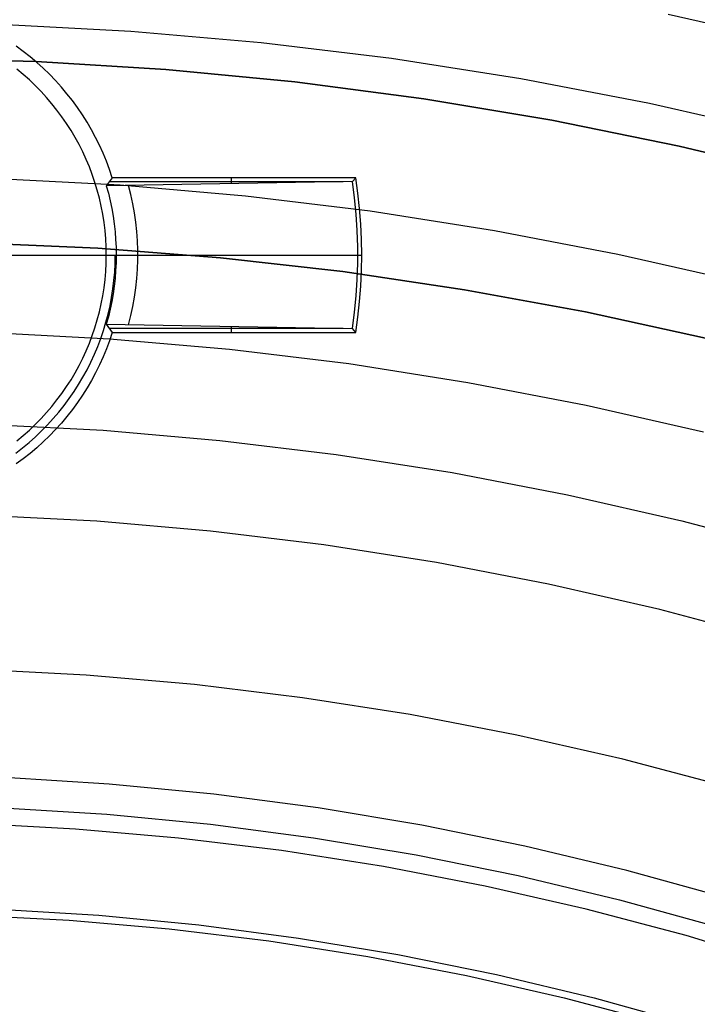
# Model space of a CAD drawing. Header units: millimetres. Extents: x 8929 to 10091, y -2708 to -1691.
# Tile 159 of 196: x 9511.88 to 9520.44, y -2022.57 to -2010.14. Entities that reach past the tile are written whole.
import ezdxf

# ---------------------------------------------------------------- set-up
doc = ezdxf.new("R2010")
doc.units = ezdxf.units.MM
for name, color, linetype in [('1', 7, 'Continuous'), ('COLOR EXT', 7, 'Continuous'), ('luz', 7, 'Continuous'), ('PLASTICO NEGRO', 7, 'Continuous')]:
    doc.layers.add(name, color=color, linetype=linetype)

msp = doc.modelspace()

# ---------------------------------------------------------------- linework, layer by layer
at = {"layer": '1', "color": 7, "true_color": 0xf4f4f4}
for p, q in [((9511.317, -2012.959, 206.567), (9512.869, -2013.026, 206.567)), ((9512.869, -2013.026, 208.385), (9511.317, -2012.959, 208.385)), ((9511.317, -2012.959, 207.476), (9512.869, -2013.026, 207.476)), ((9512.869, -2013.026, 206.567), (9514.418, -2013.147, 206.567)), ((9514.418, -2013.147, 208.385), (9512.869, -2013.026, 208.385)), ((9512.869, -2013.026, 207.476), (9514.418, -2013.147, 207.476)), ((9514.418, -2013.147, 206.567), (9515.962, -2013.321, 206.567)), ((9515.962, -2013.321, 208.385), (9514.418, -2013.147, 208.385)), ((9514.418, -2013.147, 207.476), (9515.962, -2013.321, 207.476)), ((9515.962, -2013.321, 206.567), (9517.499, -2013.549, 206.567)), ((9517.499, -2013.549, 208.385), (9515.962, -2013.321, 208.385)), ((9515.962, -2013.321, 207.476), (9517.499, -2013.549, 207.476)), ((9517.499, -2013.549, 206.567), (9519.027, -2013.829, 206.567)), ((9519.027, -2013.829, 208.385), (9517.499, -2013.549, 208.385)), ((9517.499, -2013.549, 207.476), (9519.027, -2013.829, 207.476)), ((9519.027, -2013.829, 206.567), (9520.544, -2014.162, 206.567)), ((9520.544, -2014.162, 208.385), (9519.027, -2013.829, 208.385)), ((9519.027, -2013.829, 207.476), (9520.544, -2014.162, 207.476))]:
    msp.add_line(p, q, dxfattribs=at)
at = {"layer": 'COLOR EXT', "color": 30, "true_color": 0xff8d00}
for p, q in [((9511.926, -2010.541, 19.504), (9511.837, -2010.476, 19.504)), ((9512.013, -2010.609, 19.504), (9511.926, -2010.541, 19.504)), ((9512.097, -2010.68, 19.504), (9512.013, -2010.609, 19.504)), ((9512.179, -2010.753, 19.504), (9512.097, -2010.68, 19.504)), ((9511.926, -2010.832, 6.504), (9511.846, -2010.766, 6.504)), ((9512.004, -2010.901, 6.504), (9511.926, -2010.832, 6.504)), ((9512.258, -2010.83, 19.504), (9512.179, -2010.753, 19.504)), ((9512.334, -2010.909, 19.504), (9512.258, -2010.83, 19.504)), ((9512.079, -2010.972, 6.504), (9512.004, -2010.901, 6.504)), ((9512.152, -2011.046, 6.504), (9512.079, -2010.972, 6.504)), ((9512.408, -2010.991, 19.504), (9512.334, -2010.909, 19.504)), ((9512.222, -2011.122, 6.504), (9512.152, -2011.046, 6.504)), ((9512.479, -2011.075, 19.504), (9512.408, -2010.991, 19.504)), ((9512.547, -2011.162, 19.504), (9512.479, -2011.075, 19.504)), ((9512.289, -2011.201, 6.504), (9512.222, -2011.122, 6.504)), ((9512.353, -2011.282, 6.504), (9512.289, -2011.201, 6.504)), ((9512.612, -2011.251, 19.504), (9512.547, -2011.162, 19.504)), ((9512.415, -2011.365, 6.504), (9512.353, -2011.282, 6.504)), ((9512.674, -2011.342, 19.504), (9512.612, -2011.251, 19.504)), ((9512.733, -2011.435, 19.504), (9512.674, -2011.342, 19.504)), ((9512.474, -2011.45, 6.504), (9512.415, -2011.365, 6.504)), ((9512.53, -2011.538, 6.504), (9512.474, -2011.45, 6.504)), ((9512.789, -2011.53, 19.504), (9512.733, -2011.435, 19.504)), ((9512.583, -2011.627, 6.504), (9512.53, -2011.538, 6.504)), ((9512.841, -2011.627, 19.504), (9512.789, -2011.53, 19.504)), ((9512.632, -2011.718, 6.504), (9512.583, -2011.627, 6.504)), ((9512.679, -2011.81, 6.504), (9512.632, -2011.718, 6.504)), ((9512.89, -2011.725, 19.504), (9512.841, -2011.627, 19.504)), ((9512.936, -2011.826, 19.504), (9512.89, -2011.725, 19.504)), ((9512.722, -2011.904, 6.504), (9512.679, -2011.81, 6.504)), ((9512.978, -2011.927, 19.504), (9512.936, -2011.826, 19.504)), ((9512.762, -2012, 6.504), (9512.722, -2011.904, 6.504)), ((9513.016, -2012.03, 19.504), (9512.978, -2011.927, 19.504)), ((9512.799, -2012.096, 6.504), (9512.762, -2012, 6.504)), ((9512.832, -2012.194, 6.504), (9512.799, -2012.096, 6.504)), ((9513.051, -2012.135, 19.504), (9513.016, -2012.03, 19.504)), ((9512.862, -2012.294, 6.504), (9512.832, -2012.194, 6.504)), ((9513.051, -2012.135, 19.504), (9512.976, -2012.237, 13.628)), ((9516.084, -2012.184, 16.681), (9512.976, -2012.237, 13.628)), ((9515.967, -2012.186, 16.566), (9513.014, -2012.186, 16.566)), ((9516.126, -2012.135, 19.504), (9513.051, -2012.135, 19.504)), ((9514.551, -2012.135, 19.504), (9514.551, -2012.211, 15.165)), ((9516.084, -2012.184, 16.681), (9516.126, -2012.135, 19.504)), ((9516.111, -2012.389, 16.681), (9516.084, -2012.184, 16.681)), ((9516.154, -2012.329, 19.504), (9516.126, -2012.135, 19.504)), ((9512.889, -2012.394, 6.504), (9512.862, -2012.294, 6.504)), ((9512.976, -2012.237, 13.628), (9513.002, -2012.332, 13.628)), ((9513.002, -2012.332, 13.628), (9513.025, -2012.428, 13.628)), ((9513.287, -2012.348, 13.901), (9513.258, -2012.233, 13.901)), ((9513.311, -2012.464, 13.901), (9513.287, -2012.348, 13.901)), ((9516.175, -2012.524, 19.504), (9516.154, -2012.329, 19.504)), ((9512.912, -2012.495, 6.504), (9512.889, -2012.394, 6.504)), ((9513.025, -2012.428, 13.628), (9513.045, -2012.524, 13.628)), ((9513.332, -2012.58, 13.901), (9513.311, -2012.464, 13.901)), ((9516.132, -2012.595, 16.681), (9516.111, -2012.389, 16.681)), ((9512.931, -2012.596, 6.504), (9512.912, -2012.495, 6.504)), ((9512.947, -2012.699, 6.504), (9512.931, -2012.596, 6.504)), ((9513.045, -2012.524, 13.628), (9513.062, -2012.621, 13.628)), ((9513.348, -2012.698, 13.901), (9513.332, -2012.58, 13.901)), ((9516.146, -2012.801, 16.681), (9516.132, -2012.595, 16.681)), ((9516.191, -2012.72, 19.504), (9516.175, -2012.524, 19.504)), ((9512.96, -2012.802, 6.504), (9512.947, -2012.699, 6.504)), ((9513.062, -2012.621, 13.628), (9513.076, -2012.719, 13.628)), ((9513.076, -2012.719, 13.628), (9513.086, -2012.817, 13.628)), ((9513.361, -2012.816, 13.901), (9513.348, -2012.698, 13.901)), ((9516.2, -2012.916, 19.504), (9516.191, -2012.72, 19.504)), ((9512.969, -2012.905, 6.504), (9512.96, -2012.802, 6.504)), ((9513.086, -2012.817, 13.628), (9513.094, -2012.915, 13.628)), ((9513.369, -2012.934, 13.901), (9513.361, -2012.816, 13.901)), ((9516.153, -2013.008, 16.681), (9516.146, -2012.801, 16.681)), ((9512.974, -2013.008, 6.504), (9512.969, -2012.905, 6.504)), ((9513.094, -2012.915, 13.628), (9513.099, -2013.013, 13.628)), ((9513.373, -2013.052, 13.901), (9513.369, -2012.934, 13.901)), ((9516.203, -2013.112, 19.504), (9516.2, -2012.916, 19.504)), ((9512.976, -2013.112, 6.504), (9512.974, -2013.008, 6.504)), ((9513.099, -2013.013, 13.628), (9513.1, -2013.112, 13.628)), ((9513.373, -2013.171, 13.901), (9513.373, -2013.052, 13.901)), ((9516.153, -2013.215, 16.681), (9516.153, -2013.008, 16.681)), ((9511.526, -2013.112, 6.504), (9512.976, -2013.112, 6.504)), ((9512.969, -2013.319, 6.504), (9512.974, -2013.215, 6.504)), ((9512.974, -2013.215, 6.504), (9512.976, -2013.112, 6.504)), ((9512.976, -2013.112, 6.504), (9513.1, -2013.112, 13.628)), ((9513.082, -2013.326, 13.004), (9513.088, -2013.219, 13.004)), ((9513.088, -2013.219, 13.004), (9513.089, -2013.112, 13.004)), ((9513.099, -2013.21, 13.628), (9513.094, -2013.308, 13.628)), ((9513.1, -2013.112, 13.628), (9513.099, -2013.21, 13.628)), ((9513.1, -2013.112, 13.628), (9516.154, -2013.112, 16.681)), ((9513.369, -2013.289, 13.901), (9513.373, -2013.171, 13.901)), ((9516.146, -2013.422, 16.681), (9516.153, -2013.215, 16.681)), ((9516.154, -2013.112, 16.681), (9516.203, -2013.112, 19.504)), ((9516.2, -2013.308, 19.504), (9516.203, -2013.112, 19.504)), ((9512.96, -2013.422, 6.504), (9512.969, -2013.319, 6.504)), ((9513.073, -2013.434, 13.004), (9513.082, -2013.326, 13.004)), ((9513.094, -2013.308, 13.628), (9513.086, -2013.407, 13.628)), ((9513.361, -2013.408, 13.901), (9513.369, -2013.289, 13.901)), ((9516.191, -2013.504, 19.504), (9516.2, -2013.308, 19.504)), ((9512.947, -2013.525, 6.504), (9512.96, -2013.422, 6.504)), ((9513.06, -2013.54, 13.004), (9513.073, -2013.434, 13.004)), ((9513.086, -2013.407, 13.628), (9513.076, -2013.505, 13.628)), ((9513.348, -2013.526, 13.901), (9513.361, -2013.408, 13.901)), ((9516.132, -2013.628, 16.681), (9516.146, -2013.422, 16.681)), ((9512.931, -2013.627, 6.504), (9512.947, -2013.525, 6.504)), ((9513.043, -2013.646, 13.004), (9513.06, -2013.54, 13.004)), ((9513.076, -2013.505, 13.628), (9513.062, -2013.602, 13.628)), ((9513.332, -2013.643, 13.901), (9513.348, -2013.526, 13.901)), ((9516.175, -2013.699, 19.504), (9516.191, -2013.504, 19.504)), ((9512.912, -2013.729, 6.504), (9512.931, -2013.627, 6.504)), ((9513.023, -2013.752, 13.004), (9513.043, -2013.646, 13.004)), ((9513.045, -2013.699, 13.628), (9513.025, -2013.795, 13.628)), ((9513.062, -2013.602, 13.628), (9513.045, -2013.699, 13.628)), ((9513.311, -2013.76, 13.901), (9513.332, -2013.643, 13.901)), ((9516.111, -2013.834, 16.681), (9516.132, -2013.628, 16.681)), ((9516.154, -2013.894, 19.504), (9516.175, -2013.699, 19.504)), ((9512.862, -2013.93, 6.504), (9512.889, -2013.83, 6.504)), ((9512.889, -2013.83, 6.504), (9512.912, -2013.729, 6.504)), ((9512.999, -2013.857, 13.004), (9513.023, -2013.752, 13.004)), ((9513.025, -2013.795, 13.628), (9513.002, -2013.891, 13.628)), ((9513.287, -2013.876, 13.901), (9513.311, -2013.76, 13.901)), ((9516.084, -2014.039, 16.681), (9516.111, -2013.834, 16.681)), ((9512.832, -2014.029, 6.504), (9512.862, -2013.93, 6.504)), ((9512.94, -2014.064, 13.004), (9512.971, -2013.961, 13.004)), ((9512.971, -2013.961, 13.004), (9512.999, -2013.857, 13.004)), ((9513.002, -2013.891, 13.628), (9512.976, -2013.986, 13.628)), ((9513.258, -2013.991, 13.901), (9513.287, -2013.876, 13.901)), ((9516.126, -2014.089, 19.504), (9516.154, -2013.894, 19.504)), ((9512.799, -2014.127, 6.504), (9512.832, -2014.029, 6.504)), ((9512.906, -2014.165, 13.004), (9512.94, -2014.064, 13.004)), ((9512.976, -2013.986, 13.628), (9513.051, -2014.089, 19.504)), ((9512.976, -2013.986, 13.628), (9516.084, -2014.039, 16.681)), ((9515.967, -2014.037, 16.566), (9513.014, -2014.037, 16.566)), ((9513.051, -2014.089, 19.504), (9513.016, -2014.193, 19.504)), ((9513.051, -2014.089, 19.504), (9516.126, -2014.089, 19.504)), ((9514.551, -2014.013, 15.165), (9514.551, -2014.089, 19.504)), ((9516.126, -2014.089, 19.504), (9516.084, -2014.039, 16.681)), ((9512.762, -2014.224, 6.504), (9512.799, -2014.127, 6.504)), ((9512.868, -2014.266, 13.004), (9512.906, -2014.165, 13.004)), ((9513.016, -2014.193, 19.504), (9512.978, -2014.296, 19.504)), ((9512.679, -2014.413, 6.504), (9512.722, -2014.319, 6.504)), ((9512.722, -2014.319, 6.504), (9512.762, -2014.224, 6.504)), ((9512.826, -2014.365, 13.004), (9512.868, -2014.266, 13.004)), ((9512.978, -2014.296, 19.504), (9512.936, -2014.398, 19.504)), ((9512.632, -2014.506, 6.504), (9512.679, -2014.413, 6.504)), ((9512.733, -2014.559, 13.004), (9512.781, -2014.463, 13.004)), ((9512.781, -2014.463, 13.004), (9512.826, -2014.365, 13.004)), ((9512.936, -2014.398, 19.504), (9512.89, -2014.498, 19.504)), ((9512.583, -2014.597, 6.504), (9512.632, -2014.506, 6.504)), ((9512.681, -2014.653, 13.004), (9512.733, -2014.559, 13.004)), ((9512.89, -2014.498, 19.504), (9512.841, -2014.597, 19.504)), ((9512.474, -2014.773, 6.504), (9512.53, -2014.686, 6.504)), ((9512.53, -2014.686, 6.504), (9512.583, -2014.597, 6.504)), ((9512.626, -2014.745, 13.004), (9512.681, -2014.653, 13.004)), ((9512.789, -2014.694, 19.504), (9512.733, -2014.789, 19.504)), ((9512.841, -2014.597, 19.504), (9512.789, -2014.694, 19.504)), ((9512.415, -2014.858, 6.504), (9512.474, -2014.773, 6.504)), ((9512.507, -2014.924, 13.004), (9512.568, -2014.836, 13.004)), ((9512.568, -2014.836, 13.004), (9512.626, -2014.745, 13.004)), ((9512.733, -2014.789, 19.504), (9512.674, -2014.882, 19.504)), ((9512.289, -2015.022, 6.504), (9512.353, -2014.941, 6.504)), ((9512.353, -2014.941, 6.504), (9512.415, -2014.858, 6.504)), ((9512.443, -2015.011, 13.004), (9512.507, -2014.924, 13.004)), ((9512.674, -2014.882, 19.504), (9512.612, -2014.973, 19.504)), ((9512.222, -2015.101, 6.504), (9512.289, -2015.022, 6.504)), ((9512.376, -2015.095, 13.004), (9512.443, -2015.011, 13.004)), ((9512.547, -2015.062, 19.504), (9512.479, -2015.148, 19.504)), ((9512.612, -2014.973, 19.504), (9512.547, -2015.062, 19.504)), ((9512.079, -2015.251, 6.504), (9512.152, -2015.177, 6.504)), ((9512.152, -2015.177, 6.504), (9512.222, -2015.101, 6.504)), ((9512.234, -2015.256, 13.004), (9512.306, -2015.176, 13.004)), ((9512.306, -2015.176, 13.004), (9512.376, -2015.095, 13.004)), ((9512.479, -2015.148, 19.504), (9512.408, -2015.233, 19.504)), ((9511.926, -2015.391, 6.504), (9512.004, -2015.323, 6.504)), ((9512.004, -2015.323, 6.504), (9512.079, -2015.251, 6.504)), ((9512.081, -2015.406, 13.004), (9512.158, -2015.332, 13.004)), ((9512.158, -2015.332, 13.004), (9512.234, -2015.256, 13.004)), ((9512.334, -2015.314, 19.504), (9512.258, -2015.393, 19.504)), ((9512.408, -2015.233, 19.504), (9512.334, -2015.314, 19.504)), ((9511.846, -2015.457, 6.504), (9511.926, -2015.391, 6.504)), ((9512, -2015.477, 13.004), (9512.081, -2015.406, 13.004)), ((9512.258, -2015.393, 19.504), (9512.179, -2015.47, 19.504)), ((9511.832, -2015.611, 13.004), (9511.917, -2015.546, 13.004)), ((9511.917, -2015.546, 13.004), (9512, -2015.477, 13.004)), ((9512.097, -2015.544, 19.504), (9512.013, -2015.615, 19.504)), ((9512.179, -2015.47, 19.504), (9512.097, -2015.544, 19.504)), ((9511.926, -2015.683, 19.504), (9511.837, -2015.748, 19.504)), ((9512.013, -2015.615, 19.504), (9511.926, -2015.683, 19.504))]:
    msp.add_line(p, q, dxfattribs=at)
at = {"layer": 'luz', "color": 7, "true_color": 0xffffff}
for p, q in [((9520.074, -2010.07, -25.042), (9521.726, -2010.448, -25.042)), ((9513.284, -2010.288, -25.35), (9511.631, -2010.202, -25.35)), ((9514.933, -2010.431, -25.35), (9513.284, -2010.288, -25.35)), ((9516.576, -2010.63, -25.35), (9514.933, -2010.431, -25.35)), ((9518.211, -2010.886, -25.35), (9516.576, -2010.63, -25.35)), ((9519.837, -2011.199, -25.35), (9518.211, -2010.886, -25.35)), ((9521.45, -2011.567, -25.35), (9519.837, -2011.199, -25.35)), ((9513.15, -2012.23, -24.287), (9511.564, -2012.148, -24.287)), ((9514.732, -2012.367, -24.287), (9513.15, -2012.23, -24.287)), ((9516.308, -2012.559, -24.287), (9514.732, -2012.367, -24.287)), ((9517.877, -2012.804, -24.287), (9516.308, -2012.559, -24.287)), ((9519.436, -2013.104, -24.287), (9517.877, -2012.804, -24.287)), ((9520.985, -2013.457, -24.287), (9519.436, -2013.104, -24.287)), ((9513.015, -2014.173, -23.224), (9511.497, -2014.094, -23.224)), ((9514.53, -2014.304, -23.224), (9513.015, -2014.173, -23.224)), ((9516.04, -2014.487, -23.224), (9514.53, -2014.304, -23.224)), ((9517.542, -2014.723, -23.224), (9516.04, -2014.487, -23.224)), ((9519.036, -2015.01, -23.224), (9517.542, -2014.723, -23.224)), ((9520.519, -2015.348, -23.224), (9519.036, -2015.01, -23.224)), ((9511.457, -2015.246, -23.531), (9512.936, -2015.323, -23.531)), ((9512.936, -2015.323, -23.531), (9514.411, -2015.451, -23.531)), ((9514.411, -2015.451, -23.531), (9515.881, -2015.629, -23.531)), ((9515.881, -2015.629, -23.531), (9517.344, -2015.858, -23.531)), ((9517.344, -2015.858, -23.531), (9518.799, -2016.138, -23.531)), ((9518.799, -2016.138, -23.531), (9520.243, -2016.467, -23.531)), ((9512.856, -2016.473, -23.839), (9511.417, -2016.399, -23.839)), ((9514.292, -2016.597, -23.839), (9512.856, -2016.473, -23.839)), ((9520.243, -2016.467, -23.531), (9521.674, -2016.847, -23.531)), ((9515.723, -2016.771, -23.839), (9514.292, -2016.597, -23.839)), ((9517.146, -2016.994, -23.839), (9515.723, -2016.771, -23.839)), ((9518.562, -2017.266, -23.839), (9517.146, -2016.994, -23.839)), ((9519.967, -2017.587, -23.839), (9518.562, -2017.266, -23.839)), ((9521.36, -2017.956, -23.839), (9519.967, -2017.587, -23.839)), ((9512.722, -2018.416, -22.776), (9511.35, -2018.344, -22.776)), ((9514.091, -2018.534, -22.776), (9512.722, -2018.416, -22.776)), ((9515.455, -2018.7, -22.776), (9514.091, -2018.534, -22.776)), ((9516.812, -2018.912, -22.776), (9515.455, -2018.7, -22.776)), ((9518.161, -2019.172, -22.776), (9516.812, -2018.912, -22.776)), ((9519.501, -2019.477, -22.776), (9518.161, -2019.172, -22.776)), ((9520.829, -2019.829, -22.776), (9519.501, -2019.477, -22.776)), ((9512.588, -2020.358, -21.713), (9511.283, -2020.29, -21.713)), ((9513.889, -2020.471, -21.713), (9512.588, -2020.358, -21.713)), ((9515.187, -2020.628, -21.713), (9513.889, -2020.471, -21.713)), ((9516.478, -2020.83, -21.713), (9515.187, -2020.628, -21.713)), ((9517.761, -2021.077, -21.713), (9516.478, -2020.83, -21.713)), ((9519.035, -2021.368, -21.713), (9517.761, -2021.077, -21.713)), ((9520.298, -2021.702, -21.713), (9519.035, -2021.368, -21.713)), ((9511.243, -2021.443, -22.02), (9512.508, -2021.508, -22.02)), ((9512.508, -2021.508, -22.02), (9513.77, -2021.617, -22.02)), ((9513.77, -2021.617, -22.02), (9515.028, -2021.77, -22.02)), ((9515.028, -2021.77, -22.02), (9516.28, -2021.966, -22.02)), ((9521.549, -2022.08, -21.713), (9520.298, -2021.702, -21.713)), ((9516.28, -2021.966, -22.02), (9517.524, -2022.205, -22.02)), ((9517.524, -2022.205, -22.02), (9518.759, -2022.487, -22.02)), ((9518.759, -2022.487, -22.02), (9519.984, -2022.812, -22.02))]:
    msp.add_line(p, q, dxfattribs=at)
at = {"layer": 'PLASTICO NEGRO', "color": 254, "true_color": 0xcad1ee}
for p, q in [((9512.091, -2010.668, 33.904), (9510.452, -2010.623, 33.904)), ((9510.452, -2010.623, 35.404), (9512.091, -2010.668, 35.404)), ((9512.091, -2010.668, 34.654), (9510.452, -2010.623, 34.654)), ((9513.727, -2010.769, 33.904), (9512.091, -2010.668, 33.904)), ((9512.091, -2010.668, 35.404), (9513.727, -2010.769, 35.404)), ((9513.727, -2010.769, 34.654), (9512.091, -2010.668, 34.654)), ((9515.359, -2010.927, 33.904), (9513.727, -2010.769, 33.904)), ((9513.727, -2010.769, 35.404), (9515.359, -2010.927, 35.404)), ((9515.359, -2010.927, 34.654), (9513.727, -2010.769, 34.654)), ((9516.985, -2011.141, 33.904), (9515.359, -2010.927, 33.904)), ((9515.359, -2010.927, 35.404), (9516.985, -2011.141, 35.404)), ((9516.985, -2011.141, 34.654), (9515.359, -2010.927, 34.654)), ((9518.603, -2011.411, 33.904), (9516.985, -2011.141, 33.904)), ((9516.985, -2011.141, 35.404), (9518.603, -2011.411, 35.404)), ((9518.603, -2011.411, 34.654), (9516.985, -2011.141, 34.654)), ((9520.21, -2011.736, 33.904), (9518.603, -2011.411, 33.904)), ((9518.603, -2011.411, 35.404), (9520.21, -2011.736, 35.404)), ((9520.21, -2011.736, 34.654), (9518.603, -2011.411, 34.654)), ((9521.805, -2012.117, 33.904), (9520.21, -2011.736, 33.904)), ((9520.21, -2011.736, 35.404), (9521.805, -2012.117, 35.404)), ((9521.805, -2012.117, 34.654), (9520.21, -2011.736, 34.654)), ((9513.013, -2019.79, 35.404), (9511.688, -2019.708, 35.404)), ((9514.334, -2019.918, 35.404), (9513.013, -2019.79, 35.404)), ((9515.65, -2020.091, 35.404), (9514.334, -2019.918, 35.404)), ((9511.671, -2020.088, 33.904), (9512.983, -2020.169, 33.904)), ((9512.983, -2020.169, 33.904), (9514.291, -2020.296, 33.904)), ((9516.959, -2020.31, 35.404), (9515.65, -2020.091, 35.404)), ((9514.291, -2020.296, 33.904), (9515.594, -2020.467, 33.904)), ((9518.26, -2020.573, 35.404), (9516.959, -2020.31, 35.404)), ((9515.594, -2020.467, 33.904), (9516.89, -2020.684, 33.904)), ((9519.551, -2020.882, 35.404), (9518.26, -2020.573, 35.404)), ((9516.89, -2020.684, 33.904), (9518.178, -2020.945, 33.904)), ((9520.831, -2021.234, 35.404), (9519.551, -2020.882, 35.404)), ((9518.178, -2020.945, 33.904), (9519.456, -2021.25, 33.904)), ((9519.456, -2021.25, 33.904), (9520.723, -2021.599, 33.904)), ((9511.614, -2021.368, 34.772), (9512.881, -2021.446, 34.772)), ((9512.881, -2021.446, 34.772), (9514.146, -2021.568, 34.772)), ((9514.146, -2021.568, 34.772), (9515.405, -2021.734, 34.772)), ((9515.405, -2021.734, 34.772), (9516.657, -2021.943, 34.772)), ((9516.657, -2021.943, 34.772), (9517.902, -2022.195, 34.772)), ((9517.902, -2022.195, 34.772), (9519.137, -2022.49, 34.772)), ((9519.137, -2022.49, 34.772), (9520.362, -2022.828, 34.772))]:
    msp.add_line(p, q, dxfattribs=at)

doc.saveas('drawing.dxf')
